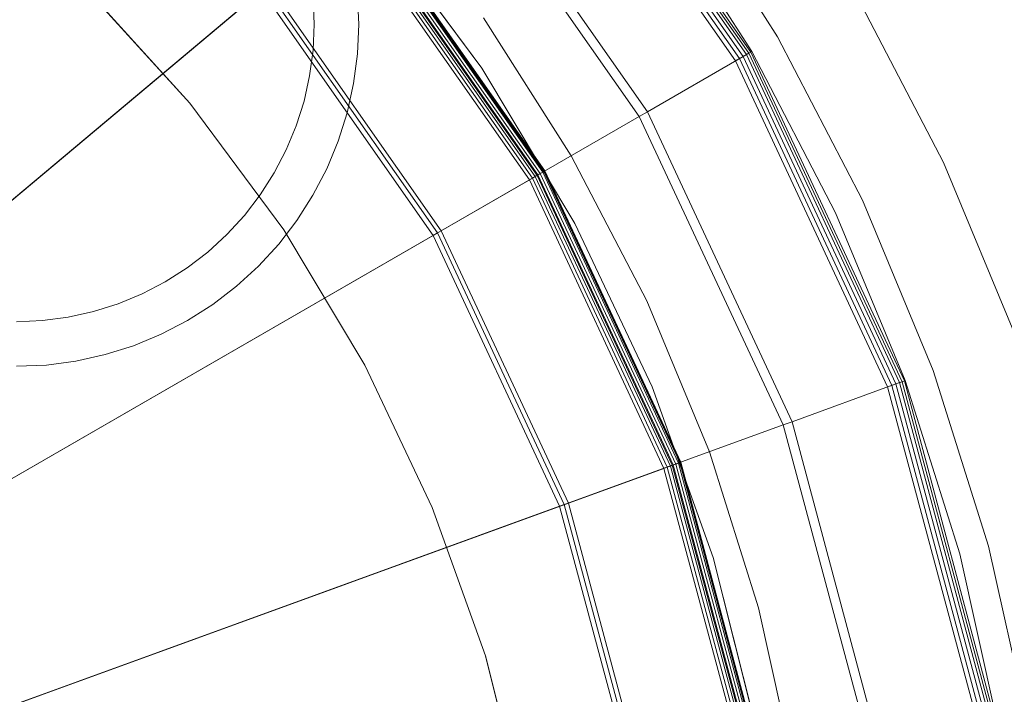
# Model space of a CAD drawing. Header units: inches. Extents: x -412 to -304, y -62 to 18.
# Tile 124 of 256: x -357.364 to -356.712, y -46.795 to -46.348. Entities that reach past the tile are written whole.
import ezdxf

# ---------------------------------------------------------------- set-up
doc = ezdxf.new("R2010")
doc.units = ezdxf.units.IN
doc.header["$LTSCALE"] = 32
doc.header["$MEASUREMENT"] = 0
for name, color, linetype, lineweight in [('Black', 7, 'Continuous', 18), ('DashLine', 7, 'Continuous', 13), ('Drawing', 7, 'Continuous', 18), ('Metal_HtAdjMech', 7, 'Continuous', 18), ('Metal_MP', 7, 'Continuous', 5), ('None', 7, 'Continuous', 18), ('SolidLine', 7, 'Continuous', 15), ('TIMotion-Frame', 7, 'Continuous', 18), ('Wood_1-H', 7, 'Continuous', 13)]:
    doc.layers.add(name, color=color, linetype=linetype, lineweight=lineweight)

# ---------------------------------------------------------------- blocks, each defined once
blk = doc.blocks.new('Group-20')
at = {"layer": 'Black'}
for points in [[(-34.54794, 16.53613, 28.9791), (34.54794, 16.53613, 28.9791), (34.54794, -16.53613, 28.9791), (-34.54794, -16.53613, 28.9791)], [(-34.54794, 16.53613, 27.70079), (34.54794, 16.53613, 27.70079), (34.54794, -16.53613, 27.70079), (-34.54794, -16.53613, 27.70079)]]:
    blk.add_3dface(points, dxfattribs=at)
at = {"layer": 'Wood_1-H'}
for points in [[(-35.96494, 17.95313, 28.99879), (35.96494, 17.95313, 28.99879), (35.96494, -17.95313, 28.99879), (-35.96494, -17.95313, 28.99879)], [(-35.96494, 17.95313, 28.9791), (35.96494, 17.95313, 28.9791), (35.96494, -17.95313, 28.9791), (-35.96494, -17.95313, 28.9791)]]:
    blk.add_3dface(points, dxfattribs=at)
blk = doc.blocks.new('MPHtAdjColumn (3D)')
at = {"layer": 'Metal_HtAdjMech'}
for points, invisible_edges in [([(0.23928, 1.35702, 2.90305), (0.55631, 0.83364, 2.90305), (-0.52213, 0.77443, 2.90305), (-0.5287, 0.7903, 2.90305)], 11), ([(0.21535, 1.22132, 23.65108), (0.32098, 1.1979, 23.65108), (0.35664, 1.331, 23.65108), (0.23928, 1.35702, 23.65108)], 10), ([(0.23928, 1.35702, 2.90305), (0.5942, 0.86836, 2.90305), (0.58057, 0.8579, 2.90305)], 9), ([(0.58057, 0.8579, 2.90305), (0.56791, 0.8463, 2.90305), (0.23928, 1.35702, 2.90305)], 10), ([(0.56791, 0.8463, 2.90305), (0.55631, 0.83364, 2.90305), (0.23928, 1.35702, 2.90305)], 10), ([(0.60868, 0.87758, 2.90305), (0.5942, 0.86836, 2.90305), (0.23928, 1.35702, 2.90305), (0.35664, 1.331, 2.90305)], 10), ([(0.23928, 1.35702, 2.90305), (0.23928, 1.35702, 23.65108), (0.35664, 1.331, 23.65108), (0.35664, 1.331, 2.90305)], 5), ([(0.47129, 1.29485, 23.65108), (0.35664, 1.331, 23.65108), (0.32098, 1.1979, 23.65108), (0.42416, 1.16537, 23.65108)], 10), ([(0.35664, 1.331, 2.90305), (0.47129, 1.29485, 2.90305), (0.62391, 0.88551, 2.90305), (0.60868, 0.87758, 2.90305)], 10), ([(0.35664, 1.331, 2.90305), (0.35664, 1.331, 23.65108), (0.47129, 1.29485, 23.65108), (0.47129, 1.29485, 2.90305)], 5), ([(0.58235, 1.24885, 23.65108), (0.47129, 1.29485, 23.65108), (0.42416, 1.16537, 23.65108), (0.52411, 1.12396, 23.65108)], 10), ([(0.47129, 1.29485, 2.90305), (0.58235, 1.24885, 2.90305), (0.65616, 0.89725, 2.90305), (0.63978, 0.89209, 2.90305)], 10), ([(0.63978, 0.89209, 2.90305), (0.62391, 0.88551, 2.90305), (0.47129, 1.29485, 2.90305)], 10), ([(0.47129, 1.29485, 2.90305), (0.47129, 1.29485, 23.65108), (0.58235, 1.24885, 23.65108), (0.58235, 1.24885, 2.90305)], 5), ([(0.52411, 1.12396, 23.65108), (0.62008, 1.07401, 23.65108), (0.68898, 1.19334, 23.65108), (0.58235, 1.24885, 23.65108)], 10), ([(0.68995, 0.90321, 2.90305), (0.67292, 0.90097, 2.90305), (0.58235, 1.24885, 2.90305), (0.68898, 1.19334, 2.90305)], 10), ([(0.67292, 0.90097, 2.90305), (0.65616, 0.89725, 2.90305), (0.58235, 1.24885, 2.90305)], 10), ([(0.58235, 1.24885, 2.90305), (0.58235, 1.24885, 23.65108), (0.68898, 1.19334, 23.65108), (0.68898, 1.19334, 2.90305)], 5), ([(0.5287, 0.7903, 3.18202), (0.53663, 0.80553, 3.18202), (0.21535, 1.22132, 3.18202), (-0.53663, 0.80553, 3.18202)], 14), ([(0.21535, 1.22132, 3.18202), (0.55631, 0.83364, 3.18202), (0.56791, 0.8463, 3.18202)], 9), ([(0.21535, 1.22132, 3.18202), (0.54586, 0.82002, 3.18202), (0.55631, 0.83364, 3.18202)], 9), ([(0.53663, 0.80553, 3.18202), (0.54586, 0.82002, 3.18202), (0.21535, 1.22132, 3.18202)], 10), ([(0.56791, 0.8463, 3.18202), (0.58057, 0.8579, 3.18202), (0.32098, 1.1979, 3.18202), (0.21535, 1.22132, 3.18202)], 10), ([(0.32098, 1.1979, 3.18202), (0.32098, 1.1979, 23.65108), (0.21535, 1.22132, 23.65108), (0.21535, 1.22132, 3.18202)], 5), ([(0.42416, 1.16537, 3.18202), (0.32098, 1.1979, 3.18202), (0.5942, 0.86836, 3.18202), (0.60868, 0.87758, 3.18202)], 10), ([(0.32098, 1.1979, 3.18202), (0.58057, 0.8579, 3.18202), (0.5942, 0.86836, 3.18202)], 9), ([(0.42416, 1.16537, 3.18202), (0.42416, 1.16537, 23.65108), (0.32098, 1.1979, 23.65108), (0.32098, 1.1979, 3.18202)], 5), ([(0.79036, 1.12875, 23.65108), (0.68898, 1.19334, 23.65108), (0.62008, 1.07401, 23.65108), (0.71133, 1.01588, 23.65108)], 10), ([(0.68898, 1.19334, 2.90305), (0.70711, 0.90396, 2.90305), (0.68995, 0.90321, 2.90305)], 9), ([(0.72426, 0.90321, 2.90305), (0.70711, 0.90396, 2.90305), (0.68898, 1.19334, 2.90305), (0.79036, 1.12875, 2.90305)], 10), ([(0.68898, 1.19334, 2.90305), (0.68898, 1.19334, 23.65108), (0.79036, 1.12875, 23.65108), (0.79036, 1.12875, 2.90305)], 5), ([(0.60868, 0.87758, 3.18202), (0.62391, 0.88551, 3.18202), (0.52411, 1.12396, 3.18202), (0.42416, 1.16537, 3.18202)], 10), ([(0.52411, 1.12396, 3.18202), (0.52411, 1.12396, 23.65108), (0.42416, 1.16537, 23.65108), (0.42416, 1.16537, 3.18202)], 5), ([(0.62008, 1.07401, 3.18202), (0.52411, 1.12396, 3.18202), (0.63978, 0.89209, 3.18202), (0.65616, 0.89725, 3.18202)], 10), ([(0.52411, 1.12396, 3.18202), (0.62391, 0.88551, 3.18202), (0.63978, 0.89209, 3.18202)], 9), ([(0.62008, 1.07401, 3.18202), (0.62008, 1.07401, 23.65108), (0.52411, 1.12396, 23.65108), (0.52411, 1.12396, 3.18202)], 5), ([(0.71133, 1.01588, 3.18202), (0.62008, 1.07401, 3.18202), (0.67292, 0.90097, 3.18202), (0.68995, 0.90321, 3.18202)], 10), ([(0.65616, 0.89725, 3.18202), (0.67292, 0.90097, 3.18202), (0.62008, 1.07401, 3.18202)], 10), ([(0.71133, 1.01588, 3.18202), (0.71133, 1.01588, 23.65108), (0.62008, 1.07401, 23.65108), (0.62008, 1.07401, 3.18202)], 5), ([(0.68995, 0.90321, 3.18202), (0.70711, 0.90396, 3.18202), (0.71133, 1.01588, 3.18202)], 10), ([(0.71133, 1.01588, 3.18202), (0.70711, 0.90396, 3.18202), (0.72426, 0.90321, 3.18202)], 9), ([(0.67292, 0.90097, 2.90305), (0.67292, 0.90097, 3.18202), (0.65616, 0.89725, 3.18202), (0.65616, 0.89725, 2.90305)], 5), ([(0.68995, 0.90321, 2.90305), (0.68995, 0.90321, 3.18202), (0.67292, 0.90097, 3.18202), (0.67292, 0.90097, 2.90305)], 5), ([(0.70711, 0.90396, 2.90305), (0.70711, 0.90396, 3.18202), (0.68995, 0.90321, 3.18202), (0.68995, 0.90321, 2.90305)], 5), ([(0.72426, 0.90321, 2.90305), (0.72426, 0.90321, 3.18202), (0.70711, 0.90396, 3.18202), (0.70711, 0.90396, 2.90305)], 5), ([(0.65616, 0.89725, 2.90305), (0.65616, 0.89725, 3.18202), (0.63978, 0.89209, 3.18202), (0.63978, 0.89209, 2.90305)], 5), ([(0.63978, 0.89209, 2.90305), (0.63978, 0.89209, 3.18202), (0.62391, 0.88551, 3.18202), (0.62391, 0.88551, 2.90305)], 5), ([(0.62391, 0.88551, 2.90305), (0.62391, 0.88551, 3.18202), (0.60868, 0.87758, 3.18202), (0.60868, 0.87758, 2.90305)], 5), ([(0.60868, 0.87758, 2.90305), (0.60868, 0.87758, 3.18202), (0.5942, 0.86836, 3.18202), (0.5942, 0.86836, 2.90305)], 5), ([(0.5942, 0.86836, 2.90305), (0.5942, 0.86836, 3.18202), (0.58057, 0.8579, 3.18202), (0.58057, 0.8579, 2.90305)], 5), ([(0.58057, 0.8579, 2.90305), (0.58057, 0.8579, 3.18202), (0.56791, 0.8463, 3.18202), (0.56791, 0.8463, 2.90305)], 5), ([(0.56791, 0.8463, 2.90305), (0.56791, 0.8463, 3.18202), (0.55631, 0.83364, 3.18202), (0.55631, 0.83364, 2.90305)], 5), ([(-0.51696, 0.75806, 2.90305), (-0.52213, 0.77443, 2.90305), (0.55631, 0.83364, 2.90305)], 10), ([(-0.51325, 0.74129, 2.90305), (-0.51696, 0.75806, 2.90305), (0.55631, 0.83364, 2.90305)], 10), ([(0.55631, 0.83364, 2.90305), (0.54586, 0.82002, 2.90305), (-0.51101, 0.72426, 2.90305), (-0.51325, 0.74129, 2.90305)], 10), ([(0.55631, 0.83364, 2.90305), (0.55631, 0.83364, 3.18202), (0.54586, 0.82002, 3.18202), (0.54586, 0.82002, 2.90305)], 5), ([(-0.51101, 0.72426, 2.90305), (0.54586, 0.82002, 2.90305), (0.53663, 0.80553, 2.90305)], 9), ([(0.54586, 0.82002, 2.90305), (0.54586, 0.82002, 3.18202), (0.53663, 0.80553, 3.18202), (0.53663, 0.80553, 2.90305)], 5), ([(-0.53663, 0.80553, 3.18202), (0.52213, 0.77443, 3.18202), (0.5287, 0.7903, 3.18202)], 9), ([(-0.53663, 0.80553, 3.18202), (0.51325, 0.74129, 3.18202), (0.51696, 0.75806, 3.18202)], 9), ([(0.51696, 0.75806, 3.18202), (0.52213, 0.77443, 3.18202), (-0.53663, 0.80553, 3.18202)], 10), ([(0.51325, 0.74129, 3.18202), (-0.53663, 0.80553, 3.18202), (-0.5287, 0.7903, 3.18202)], 9), ([(-0.51101, 0.72426, 2.90305), (0.53663, 0.80553, 2.90305), (0.5287, 0.7903, 2.90305)], 9), ([(0.53663, 0.80553, 2.90305), (0.53663, 0.80553, 3.18202), (0.5287, 0.7903, 3.18202), (0.5287, 0.7903, 2.90305)], 5), ([(-0.5287, 0.7903, 3.18202), (-0.52213, 0.77443, 3.18202), (0.51325, 0.74129, 3.18202)], 10), ([(0.5287, 0.7903, 2.90305), (0.52213, 0.77443, 2.90305), (-0.51101, 0.72426, 2.90305)], 10), ([(0.5287, 0.7903, 2.90305), (0.5287, 0.7903, 3.18202), (0.52213, 0.77443, 3.18202), (0.52213, 0.77443, 2.90305)], 5), ([(-0.52213, 0.77443, 3.18202), (-0.51696, 0.75806, 3.18202), (0.51325, 0.74129, 3.18202)], 10), ([(-0.51101, 0.72426, 2.90305), (0.52213, 0.77443, 2.90305), (0.51696, 0.75806, 2.90305)], 9), ([(0.52213, 0.77443, 2.90305), (0.52213, 0.77443, 3.18202), (0.51696, 0.75806, 3.18202), (0.51696, 0.75806, 2.90305)], 5), ([(0.51325, 0.74129, 3.18202), (-0.51696, 0.75806, 3.18202), (-0.51325, 0.74129, 3.18202)], 9), ([(-0.51101, 0.72426, 2.90305), (0.51696, 0.75806, 2.90305), (0.51325, 0.74129, 2.90305)], 9), ([(0.51696, 0.75806, 2.90305), (0.51696, 0.75806, 3.18202), (0.51325, 0.74129, 3.18202), (0.51325, 0.74129, 2.90305)], 5), ([(-0.51325, 0.74129, 3.18202), (-0.51101, 0.72426, 3.18202), (0.51325, 0.74129, 3.18202)], 10), ([(0.51325, 0.74129, 2.90305), (0.51101, 0.72426, 2.90305), (-0.51101, 0.72426, 2.90305)], 10), ([(0.51101, 0.72426, 3.18202), (0.51325, 0.74129, 3.18202), (-0.51101, 0.72426, 3.18202)], 10), ([(0.51325, 0.74129, 2.90305), (0.51325, 0.74129, 3.18202), (0.51101, 0.72426, 3.18202), (0.51101, 0.72426, 2.90305)], 5), ([(0.51101, 0.72426, 2.90305), (0.51026, 0.70711, 2.90305), (-0.51026, 0.70711, 2.90305), (-0.51101, 0.72426, 2.90305)], 10), ([(0.51026, 0.70711, 3.18202), (0.51101, 0.72426, 3.18202), (-0.51101, 0.72426, 3.18202), (-0.51026, 0.70711, 3.18202)], 10), ([(0.51101, 0.72426, 2.90305), (0.51101, 0.72426, 3.18202), (0.51026, 0.70711, 3.18202), (0.51026, 0.70711, 2.90305)], 5)]:
    blk.add_3dface(points, dxfattribs=dict(at, invisible_edges=invisible_edges))
for points in [[(0.23815, 1.35063, 23.70567), (0.46907, 1.28876, 23.70567), (0.47055, 1.29282, 23.70135), (0.2389, 1.35489, 23.70135)], [(0.2389, 1.35489, 23.65699), (0.47055, 1.29282, 23.65699), (0.46991, 1.29105, 23.65454), (0.23858, 1.35304, 23.65454)], [(0.23918, 1.35644, 23.66289), (0.47109, 1.2943, 23.66289), (0.47055, 1.29282, 23.65699), (0.2389, 1.35489, 23.65699)], [(0.2389, 1.35489, 23.70135), (0.47055, 1.29282, 23.70135), (0.47109, 1.2943, 23.69544), (0.23918, 1.35644, 23.69544)], [(0.23918, 1.35644, 23.69544), (0.47109, 1.2943, 23.69544), (0.47109, 1.2943, 23.66289), (0.23918, 1.35644, 23.66289)], [(0.22545, 1.27859, 23.74793), (0.44405, 1.22002, 23.74793), (0.46907, 1.28876, 23.70567), (0.23815, 1.35063, 23.70567)], [(0.23815, 1.35063, 23.65267), (0.46907, 1.28876, 23.65267), (0.4681, 1.28608, 23.65149), (0.23766, 1.34783, 23.65149)], [(0.23858, 1.35304, 23.65454), (0.46991, 1.29105, 23.65454), (0.46907, 1.28876, 23.65267), (0.23815, 1.35063, 23.65267)], [(0.23766, 1.34783, 23.65149), (0.4681, 1.28608, 23.65149), (0.46705, 1.28321, 23.65108), (0.23713, 1.34482, 23.65108)], [(0.46907, 1.28876, 23.70567), (0.68573, 1.18773, 23.70567), (0.68789, 1.19147, 23.70135), (0.47055, 1.29282, 23.70135)], [(0.46991, 1.29105, 23.65454), (0.68696, 1.18984, 23.65454), (0.68573, 1.18773, 23.65267), (0.46907, 1.28876, 23.65267)], [(0.47055, 1.29282, 23.65699), (0.68789, 1.19147, 23.65699), (0.68696, 1.18984, 23.65454), (0.46991, 1.29105, 23.65454)], [(0.47109, 1.2943, 23.66289), (0.68868, 1.19284, 23.66289), (0.68789, 1.19147, 23.65699), (0.47055, 1.29282, 23.65699)], [(0.47055, 1.29282, 23.70135), (0.68789, 1.19147, 23.70135), (0.68868, 1.19284, 23.69544), (0.47109, 1.2943, 23.69544)], [(0.47109, 1.2943, 23.69544), (0.68868, 1.19284, 23.69544), (0.68868, 1.19284, 23.66289), (0.47109, 1.2943, 23.66289)], [(0.44405, 1.22002, 23.74793), (0.64916, 1.12437, 23.74793), (0.68573, 1.18773, 23.70567), (0.46907, 1.28876, 23.70567)], [(0.4681, 1.28608, 23.65149), (0.68431, 1.18526, 23.65149), (0.68278, 1.18261, 23.65108), (0.46705, 1.28321, 23.65108)], [(0.46907, 1.28876, 23.65267), (0.68573, 1.18773, 23.65267), (0.68431, 1.18526, 23.65149), (0.4681, 1.28608, 23.65149)], [(0.22437, 1.27248, 23.74951), (0.44193, 1.21418, 23.74951), (0.44405, 1.22002, 23.74793), (0.22545, 1.27859, 23.74793)], [(0, 0, 23.74951), (0.44193, 1.21418, 23.74951), (0.22437, 1.27248, 23.74951)], [(0.44193, 1.21418, 23.74951), (0.64605, 1.119, 23.74951), (0.64916, 1.12437, 23.74793), (0.44405, 1.22002, 23.74793)], [(0, 0, 23.74951), (0.64605, 1.119, 23.74951), (0.44193, 1.21418, 23.74951)], [(0.68868, 1.19284, 23.66289), (0.88536, 1.05513, 23.66289), (0.88434, 1.05391, 23.65699), (0.68789, 1.19147, 23.65699)], [(0.68789, 1.19147, 23.70135), (0.88434, 1.05391, 23.70135), (0.88536, 1.05513, 23.69544), (0.68868, 1.19284, 23.69544)], [(0.68868, 1.19284, 23.69544), (0.88536, 1.05513, 23.69544), (0.88536, 1.05513, 23.66289), (0.68868, 1.19284, 23.66289)], [(0.64916, 1.12437, 23.74793), (0.83454, 0.99457, 23.74793), (0.88156, 1.0506, 23.70567), (0.68573, 1.18773, 23.70567)], [(0.68431, 1.18526, 23.65149), (0.87973, 1.04842, 23.65149), (0.87777, 1.04608, 23.65108), (0.68278, 1.18261, 23.65108)], [(0.68573, 1.18773, 23.65267), (0.88156, 1.0506, 23.65267), (0.87973, 1.04842, 23.65149), (0.68431, 1.18526, 23.65149)], [(0.68573, 1.18773, 23.70567), (0.88156, 1.0506, 23.70567), (0.88434, 1.05391, 23.70135), (0.68789, 1.19147, 23.70135)], [(0.68696, 1.18984, 23.65454), (0.88313, 1.05248, 23.65454), (0.88156, 1.0506, 23.65267), (0.68573, 1.18773, 23.65267)], [(0.68789, 1.19147, 23.65699), (0.88434, 1.05391, 23.65699), (0.88313, 1.05248, 23.65454), (0.68696, 1.18984, 23.65454)], [(0.64605, 1.119, 23.74951), (0.83055, 0.98981, 23.74951), (0.83454, 0.99457, 23.74793), (0.64916, 1.12437, 23.74793)], [(0, 0, 23.74951), (0.83055, 0.98981, 23.74951), (0.64605, 1.119, 23.74951)], [(0, 0, 23.74951), (0.98981, 0.83055, 23.74951), (0.83055, 0.98981, 23.74951)], [(0, 0, 23.74951), (1.119, 0.64605, 23.74951), (0.98981, 0.83055, 23.74951)]]:
    blk.add_3dface(points, dxfattribs=at)
at = {"layer": 'Metal_MP'}
for points, invisible_edges in [([(0.57726, 0.89254, 2.76919), (0.56159, 0.88052, 2.76919), (-0.14249, 1.62872, 2.76919), (-0.00003, 1.63494, 2.76919)], 10), ([(-0.00003, 1.63494, 2.76919), (0.13576, 1.62929, 2.76919), (0.59392, 0.90316, 2.76919), (0.57726, 0.89254, 2.76919)], 10), ([(0.51106, 0.8203, 2.76919), (0.50194, 0.80278, 2.76919), (-0.59392, 0.90316, 2.76919), (-0.14249, 1.62872, 2.76919)], 14), ([(-0.51106, 0.8203, 2.90305), (-0.50194, 0.80278, 2.90305), (0.59392, 0.90316, 2.90305), (0.13576, 1.62929, 2.90305)], 14), ([(-0.14249, 1.62872, 2.76919), (0.52167, 0.83695, 2.76919), (0.51106, 0.8203, 2.76919)], 9), ([(-0.14249, 1.62872, 2.76919), (0.53369, 0.85262, 2.76919), (0.52167, 0.83695, 2.76919)], 9), ([(-0.14249, 1.62872, 2.76919), (0.54703, 0.86718, 2.76919), (0.53369, 0.85262, 2.76919)], 9), ([(0.56159, 0.88052, 2.76919), (0.54703, 0.86718, 2.76919), (-0.14249, 1.62872, 2.76919)], 10), ([(0.27062, 1.61237, 2.90305), (0.13576, 1.62929, 2.90305), (0.59392, 0.90316, 2.90305), (0.61144, 0.91227, 2.90305)], 10), ([(0.61144, 0.91227, 2.76919), (0.59392, 0.90316, 2.76919), (0.13576, 1.62929, 2.76919), (0.27062, 1.61237, 2.76919)], 10), ([(0.61144, 0.91227, 2.90305), (0.62968, 0.91983, 2.90305), (0.40361, 1.58432, 2.90305), (0.27062, 1.61237, 2.90305)], 10), ([(0.27062, 1.61237, 2.76919), (0.40361, 1.58432, 2.76919), (0.62968, 0.91983, 2.76919), (0.61144, 0.91227, 2.76919)], 10), ([(0.5338, 1.54532, 2.90305), (0.40361, 1.58432, 2.90305), (0.62968, 0.91983, 2.90305), (0.64852, 0.92577, 2.90305)], 10), ([(0.64852, 0.92577, 2.76919), (0.62968, 0.91983, 2.76919), (0.40361, 1.58432, 2.76919), (0.5338, 1.54532, 2.76919)], 10), ([(0.64852, 0.92577, 2.90305), (0.6678, 0.93005, 2.90305), (0.5338, 1.54532, 2.90305)], 10), ([(0.6678, 0.93005, 2.90305), (0.68738, 0.93262, 2.90305), (0.66031, 1.49564, 2.90305), (0.5338, 1.54532, 2.90305)], 10), ([(0.5338, 1.54532, 2.76919), (0.6678, 0.93005, 2.76919), (0.64852, 0.92577, 2.76919)], 9), ([(0.5338, 1.54532, 2.76919), (0.66031, 1.49564, 2.76919), (0.68738, 0.93262, 2.76919), (0.6678, 0.93005, 2.76919)], 10), ([(0.66031, 1.49564, 2.90305), (0.68738, 0.93262, 2.90305), (0.70711, 0.93348, 2.90305)], 9), ([(0.70711, 0.93348, 2.90305), (0.72684, 0.93262, 2.90305), (0.78225, 1.43562, 2.90305), (0.66031, 1.49564, 2.90305)], 10), ([(0.66031, 1.49564, 2.76919), (0.78225, 1.43562, 2.76919), (0.72684, 0.93262, 2.76919), (0.70711, 0.93348, 2.76919)], 10), ([(0.70711, 0.93348, 2.76919), (0.68738, 0.93262, 2.76919), (0.66031, 1.49564, 2.76919)], 10), ([(0.68738, 0.93262, 2.76919), (0.68738, 0.93262, 2.90305), (0.6678, 0.93005, 2.90305), (0.6678, 0.93005, 2.76919)], 5), ([(0.70711, 0.93348, 2.76919), (0.70711, 0.93348, 2.90305), (0.68738, 0.93262, 2.90305), (0.68738, 0.93262, 2.76919)], 5), ([(0.72684, 0.93262, 2.76919), (0.72684, 0.93262, 2.90305), (0.70711, 0.93348, 2.90305), (0.70711, 0.93348, 2.76919)], 5), ([(0.64852, 0.92577, 2.76919), (0.64852, 0.92577, 2.90305), (0.62968, 0.91983, 2.90305), (0.62968, 0.91983, 2.76919)], 5), ([(0.6678, 0.93005, 2.76919), (0.6678, 0.93005, 2.90305), (0.64852, 0.92577, 2.90305), (0.64852, 0.92577, 2.76919)], 5), ([(0.62968, 0.91983, 2.76919), (0.62968, 0.91983, 2.90305), (0.61144, 0.91227, 2.90305), (0.61144, 0.91227, 2.76919)], 5), ([(0.61144, 0.91227, 2.76919), (0.61144, 0.91227, 2.90305), (0.59392, 0.90316, 2.90305), (0.59392, 0.90316, 2.76919)], 5), ([(-0.57726, 0.89254, 2.76919), (-0.59392, 0.90316, 2.76919), (0.50194, 0.80278, 2.76919)], 10), ([(0.57726, 0.89254, 2.90305), (0.59392, 0.90316, 2.90305), (-0.50194, 0.80278, 2.90305)], 10), ([(0.59392, 0.90316, 2.76919), (0.59392, 0.90316, 2.90305), (0.57726, 0.89254, 2.90305), (0.57726, 0.89254, 2.76919)], 5), ([(0.50194, 0.80278, 2.76919), (-0.56159, 0.88052, 2.76919), (-0.57726, 0.89254, 2.76919)], 9), ([(-0.50194, 0.80278, 2.90305), (0.56159, 0.88052, 2.90305), (0.57726, 0.89254, 2.90305)], 9), ([(0.57726, 0.89254, 2.76919), (0.57726, 0.89254, 2.90305), (0.56159, 0.88052, 2.90305), (0.56159, 0.88052, 2.76919)], 5), ([(0.50194, 0.80278, 2.76919), (-0.54703, 0.86718, 2.76919), (-0.56159, 0.88052, 2.76919)], 9), ([(-0.50194, 0.80278, 2.90305), (0.54703, 0.86718, 2.90305), (0.56159, 0.88052, 2.90305)], 9), ([(0.56159, 0.88052, 2.76919), (0.56159, 0.88052, 2.90305), (0.54703, 0.86718, 2.90305), (0.54703, 0.86718, 2.76919)], 5), ([(-0.53369, 0.85262, 2.76919), (-0.54703, 0.86718, 2.76919), (0.50194, 0.80278, 2.76919)], 10), ([(0.53369, 0.85262, 2.90305), (0.54703, 0.86718, 2.90305), (-0.50194, 0.80278, 2.90305)], 10), ([(0.54703, 0.86718, 2.76919), (0.54703, 0.86718, 2.90305), (0.53369, 0.85262, 2.90305), (0.53369, 0.85262, 2.76919)], 5), ([(-0.52167, 0.83695, 2.76919), (-0.53369, 0.85262, 2.76919), (0.50194, 0.80278, 2.76919)], 10), ([(0.52167, 0.83695, 2.90305), (0.53369, 0.85262, 2.90305), (-0.50194, 0.80278, 2.90305)], 10), ([(0.53369, 0.85262, 2.76919), (0.53369, 0.85262, 2.90305), (0.52167, 0.83695, 2.90305), (0.52167, 0.83695, 2.76919)], 5), ([(-0.51106, 0.8203, 2.76919), (-0.52167, 0.83695, 2.76919), (0.50194, 0.80278, 2.76919)], 10), ([(0.51106, 0.8203, 2.90305), (0.52167, 0.83695, 2.90305), (-0.50194, 0.80278, 2.90305)], 10), ([(0.52167, 0.83695, 2.76919), (0.52167, 0.83695, 2.90305), (0.51106, 0.8203, 2.90305), (0.51106, 0.8203, 2.76919)], 5), ([(0.50194, 0.80278, 2.76919), (-0.50194, 0.80278, 2.76919), (-0.51106, 0.8203, 2.76919)], 9), ([(-0.50194, 0.80278, 2.90305), (0.50194, 0.80278, 2.90305), (0.51106, 0.8203, 2.90305)], 9), ([(0.51106, 0.8203, 2.76919), (0.51106, 0.8203, 2.90305), (0.50194, 0.80278, 2.90305), (0.50194, 0.80278, 2.76919)], 5), ([(0.50194, 0.80278, 2.90305), (-0.50194, 0.80278, 2.90305), (-0.49438, 0.78453, 2.90305)], 9), ([(-0.50194, 0.80278, 2.76919), (0.49438, 0.78453, 2.76919), (0.48844, 0.7657, 2.76919)], 9), ([(-0.50194, 0.80278, 2.76919), (0.50194, 0.80278, 2.76919), (0.49438, 0.78453, 2.76919)], 9), ([(0.48844, 0.7657, 2.76919), (0.48417, 0.74642, 2.76919), (-0.50194, 0.80278, 2.76919)], 10), ([(-0.49438, 0.78453, 2.76919), (-0.50194, 0.80278, 2.76919), (0.48417, 0.74642, 2.76919)], 10), ([(0.50194, 0.80278, 2.90305), (-0.49438, 0.78453, 2.90305), (-0.48844, 0.7657, 2.90305)], 9), ([(-0.48844, 0.7657, 2.90305), (-0.48417, 0.74642, 2.90305), (0.50194, 0.80278, 2.90305)], 10), ([(0.49438, 0.78453, 2.90305), (0.50194, 0.80278, 2.90305), (-0.48417, 0.74642, 2.90305)], 10), ([(0.50194, 0.80278, 2.76919), (0.50194, 0.80278, 2.90305), (0.49438, 0.78453, 2.90305), (0.49438, 0.78453, 2.76919)], 5), ([(-0.48844, 0.7657, 2.76919), (-0.49438, 0.78453, 2.76919), (0.48417, 0.74642, 2.76919)], 10), ([(0.48844, 0.7657, 2.90305), (0.49438, 0.78453, 2.90305), (-0.48417, 0.74642, 2.90305)], 10), ([(0.49438, 0.78453, 2.76919), (0.49438, 0.78453, 2.90305), (0.48844, 0.7657, 2.90305), (0.48844, 0.7657, 2.76919)], 5), ([(0.48417, 0.74642, 2.76919), (-0.48417, 0.74642, 2.76919), (-0.48844, 0.7657, 2.76919)], 9), ([(-0.48417, 0.74642, 2.90305), (0.48417, 0.74642, 2.90305), (0.48844, 0.7657, 2.90305)], 9), ([(0.48844, 0.7657, 2.76919), (0.48844, 0.7657, 2.90305), (0.48417, 0.74642, 2.90305), (0.48417, 0.74642, 2.76919)], 5), ([(0.48159, 0.72684, 2.90305), (-0.48417, 0.74642, 2.90305), (-0.48159, 0.72684, 2.90305)], 9), ([(0.48159, 0.72684, 2.90305), (0.48417, 0.74642, 2.90305), (-0.48417, 0.74642, 2.90305)], 10), ([(-0.48417, 0.74642, 2.76919), (0.48417, 0.74642, 2.76919), (0.48159, 0.72684, 2.76919)], 9), ([(-0.48159, 0.72684, 2.76919), (-0.48417, 0.74642, 2.76919), (0.48159, 0.72684, 2.76919)], 10), ([(0.48417, 0.74642, 2.76919), (0.48417, 0.74642, 2.90305), (0.48159, 0.72684, 2.90305), (0.48159, 0.72684, 2.76919)], 5), ([(-0.48159, 0.72684, 2.90305), (-0.48073, 0.70711, 2.90305), (0.48073, 0.70711, 2.90305), (0.48159, 0.72684, 2.90305)], 10), ([(0.48159, 0.72684, 2.76919), (0.48073, 0.70711, 2.76919), (-0.48073, 0.70711, 2.76919), (-0.48159, 0.72684, 2.76919)], 10), ([(0.48159, 0.72684, 2.76919), (0.48159, 0.72684, 2.90305), (0.48073, 0.70711, 2.90305), (0.48073, 0.70711, 2.76919)], 5)]:
    blk.add_3dface(points, dxfattribs=dict(at, invisible_edges=invisible_edges))
blk = doc.blocks.new('MPHtAdjLeg-16 (3D)')
at = {"layer": 'DashLine', "color": 7}
blk.add_blockref('MPHtAdjColumn (3D)', (0, 0), dxfattribs=at)
blk = doc.blocks.new('MpHtAdjBase-3 (3D)')
at = {"layer": 'Black', "color": 7, "xscale": -1}
blk.add_blockref('MPHtAdjLeg-16 (3D)', (21.55512, 0), dxfattribs=at)
blk = doc.blocks.new('Group-21')
at = {"layer": 'Metal_HtAdjMech'}
for points in [[(-0.41725, 1.14638, 23.9188), (-0.21184, 1.20142, 23.9188), (-0.21177, 1.20103, 23.91574), (-0.41711, 1.14601, 23.91574)], [(-0.41725, 1.14638, 23.95135), (-0.21184, 1.20142, 23.95135), (-0.21184, 1.20142, 23.9188), (-0.41725, 1.14638, 23.9188)], [(-0.41719, 1.14622, 23.9534), (-0.21181, 1.20125, 23.9534), (-0.21184, 1.20142, 23.95135), (-0.41725, 1.14638, 23.95135)], [(-0.41701, 1.14571, 23.95539), (-0.21172, 1.20072, 23.95539), (-0.21181, 1.20125, 23.9534), (-0.41719, 1.14622, 23.9534)], [(-0.41711, 1.14601, 23.91574), (-0.21177, 1.20103, 23.91574), (-0.21157, 1.19986, 23.91289), (-0.41671, 1.1449, 23.91289)], [(-0.41671, 1.1449, 23.95726), (-0.21157, 1.19986, 23.95726), (-0.21172, 1.20072, 23.95539), (-0.41701, 1.14571, 23.95539)], [(-0.41671, 1.1449, 23.91289), (-0.21157, 1.19986, 23.91289), (-0.21124, 1.19802, 23.91045), (-0.41607, 1.14313, 23.91045)], [(-0.41607, 1.14313, 23.9597), (-0.21124, 1.19802, 23.9597), (-0.21157, 1.19986, 23.95726), (-0.41671, 1.1449, 23.95726)], [(-0.41607, 1.14313, 23.91045), (-0.21124, 1.19802, 23.91045), (-0.21093, 1.19626, 23.90898), (-0.41546, 1.14145, 23.90898)], [(-0.41523, 1.14084, 23.96158), (-0.21082, 1.19561, 23.96158), (-0.21124, 1.19802, 23.9597), (-0.41607, 1.14313, 23.9597)], [(-0.41546, 1.14145, 23.90898), (-0.21093, 1.19626, 23.90898), (-0.21058, 1.19424, 23.90789), (-0.41476, 1.13954, 23.90789)], [(-0.39021, 1.0721, 24.00383), (-0.19812, 1.12357, 24.00383), (-0.21082, 1.19561, 23.96158), (-0.41523, 1.14084, 23.96158)], [(-0.41476, 1.13954, 23.90789), (-0.21058, 1.19424, 23.90789), (-0.21019, 1.19206, 23.90722), (-0.414, 1.13745, 23.90722)], [(-0.414, 1.13745, 23.90722), (-0.21019, 1.19206, 23.90722), (-0.20979, 1.1898, 23.90699), (-0.41321, 1.13529, 23.90699)], [(-0.2381, 1.19702, 2.98179), (-0.2381, 1.19702, 23.90699), (-0.35428, 1.16792, 23.90699), (-0.35428, 1.16792, 2.98179)], [(-0.41321, 1.13529, 23.90699), (-0.20979, 1.1898, 23.90699), (0, 0, 23.90699)], [(-0.35428, 1.16792, 2.98179), (-0.35428, 1.16792, 23.90699), (-0.46705, 1.12757, 23.90699), (-0.46705, 1.12757, 2.98179)], [(-0.60998, 1.05651, 23.9188), (-0.41725, 1.14638, 23.9188), (-0.41711, 1.14601, 23.91574), (-0.60978, 1.05616, 23.91574)], [(-0.60998, 1.05651, 23.95135), (-0.41725, 1.14638, 23.95135), (-0.41725, 1.14638, 23.9188), (-0.60998, 1.05651, 23.9188)], [(-0.60989, 1.05636, 23.9534), (-0.41719, 1.14622, 23.9534), (-0.41725, 1.14638, 23.95135), (-0.60998, 1.05651, 23.95135)], [(-0.60962, 1.0559, 23.95539), (-0.41701, 1.14571, 23.95539), (-0.41719, 1.14622, 23.9534), (-0.60989, 1.05636, 23.9534)], [(-0.60978, 1.05616, 23.91574), (-0.41711, 1.14601, 23.91574), (-0.41671, 1.1449, 23.91289), (-0.60919, 1.05514, 23.91289)], [(-0.60919, 1.05514, 23.95726), (-0.41671, 1.1449, 23.95726), (-0.41701, 1.14571, 23.95539), (-0.60962, 1.0559, 23.95539)], [(-0.60919, 1.05514, 23.91289), (-0.41671, 1.1449, 23.91289), (-0.41607, 1.14313, 23.91045), (-0.60825, 1.05352, 23.91045)], [(-0.60825, 1.05352, 23.9597), (-0.41607, 1.14313, 23.9597), (-0.41671, 1.1449, 23.95726), (-0.60919, 1.05514, 23.95726)], [(-0.60825, 1.05352, 23.91045), (-0.41607, 1.14313, 23.91045), (-0.41546, 1.14145, 23.90898), (-0.60735, 1.05197, 23.90898)], [(-0.60703, 1.0514, 23.96158), (-0.41523, 1.14084, 23.96158), (-0.41607, 1.14313, 23.9597), (-0.60825, 1.05352, 23.9597)], [(-0.60735, 1.05197, 23.90898), (-0.41546, 1.14145, 23.90898), (-0.41476, 1.13954, 23.90789), (-0.60633, 1.0502, 23.90789)], [(-0.57045, 0.98805, 24.00383), (-0.39021, 1.0721, 24.00383), (-0.41523, 1.14084, 23.96158), (-0.60703, 1.0514, 23.96158)], [(-0.60633, 1.0502, 23.90789), (-0.41476, 1.13954, 23.90789), (-0.414, 1.13745, 23.90722), (-0.60523, 1.04828, 23.90722)], [(-0.60523, 1.04828, 23.90722), (-0.414, 1.13745, 23.90722), (-0.41321, 1.13529, 23.90699), (-0.60408, 1.04629, 23.90699)], [(-0.60408, 1.04629, 23.90699), (-0.41321, 1.13529, 23.90699), (0, 0, 23.90699)], [(-0.46705, 1.12757, 2.98179), (-0.46705, 1.12757, 23.90699), (-0.57533, 1.07636, 23.90699), (-0.57533, 1.07636, 2.98179)], [(-0.38924, 1.06942, 24.00501), (-0.19762, 1.12076, 24.00501), (-0.19812, 1.12357, 24.00383), (-0.39021, 1.0721, 24.00383)], [(-0.3881, 1.0663, 24.00541), (-0.19704, 1.11749, 24.00541), (-0.19762, 1.12076, 24.00501), (-0.38924, 1.06942, 24.00501)], [(0, 0, 24.00541), (0, 0, 24.00541), (-0.19704, 1.11749, 24.00541), (-0.3881, 1.0663, 24.00541)], [(-0.57533, 1.07636, 2.98179), (-0.57533, 1.07636, 23.90699), (-0.67806, 1.01479, 23.90699), (-0.67806, 1.01479, 2.98179)], [(-0.56903, 0.98558, 24.00501), (-0.38924, 1.06942, 24.00501), (-0.39021, 1.0721, 24.00383), (-0.57045, 0.98805, 24.00383)], [(-0.56737, 0.98271, 24.00541), (-0.3881, 1.0663, 24.00541), (-0.38924, 1.06942, 24.00501), (-0.56903, 0.98558, 24.00501)], [(0, 0, 24.00541), (0, 0, 24.00541), (-0.3881, 1.0663, 24.00541), (-0.56737, 0.98271, 24.00541)], [(-0.78417, 0.93454, 23.9188), (-0.60998, 1.05651, 23.9188), (-0.60978, 1.05616, 23.91574), (-0.78391, 0.93423, 23.91574)], [(-0.78417, 0.93454, 23.95135), (-0.60998, 1.05651, 23.95135), (-0.60998, 1.05651, 23.9188), (-0.78417, 0.93454, 23.9188)], [(-0.78406, 0.9344, 23.9534), (-0.60989, 1.05636, 23.9534), (-0.60998, 1.05651, 23.95135), (-0.78417, 0.93454, 23.95135)], [(-0.78372, 0.934, 23.95539), (-0.60962, 1.0559, 23.95539), (-0.60989, 1.05636, 23.9534), (-0.78406, 0.9344, 23.9534)], [(-0.78391, 0.93423, 23.91574), (-0.60978, 1.05616, 23.91574), (-0.60919, 1.05514, 23.91289), (-0.78316, 0.93333, 23.91289)], [(-0.78316, 0.93333, 23.95726), (-0.60919, 1.05514, 23.95726), (-0.60962, 1.0559, 23.95539), (-0.78372, 0.934, 23.95539)], [(-0.78316, 0.93333, 23.91289), (-0.60919, 1.05514, 23.91289), (-0.60825, 1.05352, 23.91045), (-0.78195, 0.93189, 23.91045)], [(-0.78195, 0.93189, 23.9597), (-0.60825, 1.05352, 23.9597), (-0.60919, 1.05514, 23.95726), (-0.78316, 0.93333, 23.95726)], [(-0.78195, 0.93189, 23.91045), (-0.60825, 1.05352, 23.91045), (-0.60735, 1.05197, 23.90898), (-0.7808, 0.93052, 23.90898)], [(-0.78038, 0.93002, 23.96158), (-0.60703, 1.0514, 23.96158), (-0.60825, 1.05352, 23.9597), (-0.78195, 0.93189, 23.9597)], [(-0.7808, 0.93052, 23.90898), (-0.60735, 1.05197, 23.90898), (-0.60633, 1.0502, 23.90789), (-0.77949, 0.92896, 23.90789)], [(-0.73336, 0.87398, 24.00383), (-0.57045, 0.98805, 24.00383), (-0.60703, 1.0514, 23.96158), (-0.78038, 0.93002, 23.96158)], [(-0.77949, 0.92896, 23.90789), (-0.60633, 1.0502, 23.90789), (-0.60523, 1.04828, 23.90722), (-0.77806, 0.92726, 23.90722)], [(-0.77806, 0.92726, 23.90722), (-0.60523, 1.04828, 23.90722), (-0.60408, 1.04629, 23.90699), (-0.77658, 0.9255, 23.90699)], [(-0.77658, 0.9255, 23.90699), (-0.60408, 1.04629, 23.90699), (0, 0, 23.90699)], [(-0.67806, 1.01479, 2.98179), (-0.67806, 1.01479, 23.90699), (-0.77426, 0.94344, 23.90699), (-0.77426, 0.94344, 2.98179)], [(-0.73153, 0.8718, 24.00501), (-0.56903, 0.98558, 24.00501), (-0.57045, 0.98805, 24.00383), (-0.73336, 0.87398, 24.00383)], [(-0.72939, 0.86925, 24.00541), (-0.56737, 0.98271, 24.00541), (-0.56903, 0.98558, 24.00501), (-0.73153, 0.8718, 24.00501)], [(0, 0, 24.00541), (0, 0, 24.00541), (-0.56737, 0.98271, 24.00541), (-0.72939, 0.86925, 24.00541)], [(-0.9255, 0.77658, 23.90699), (-0.77658, 0.9255, 23.90699), (0, 0, 23.90699)], [(0, 0, 24.00541), (0, 0, 24.00541), (-0.72939, 0.86925, 24.00541), (-0.86925, 0.72939, 24.00541)], [(-1.04629, 0.60408, 23.90699), (-0.9255, 0.77658, 23.90699), (0, 0, 23.90699)], [(0, 0, 24.00541), (0, 0, 24.00541), (-0.86925, 0.72939, 24.00541), (-0.98271, 0.56737, 24.00541)]]:
    blk.add_3dface(points, dxfattribs=at)
for points, invisible_edges in [([(-1.2146, 0.11963, 23.90699), (-0.863, 0.863, 23.90699), (-0.2381, 1.19702, 23.90699), (-1.2146, 0.11963, 23.90699)], 15), ([(-1.2146, 0.11963, 23.90699), (-0.2381, 1.19702, 23.90699), (1.07636, 0.57533, 23.90699), (-1.2146, 0.11963, 23.90699)], 15), ([(-1.2146, 0.11963, 2.98179), (-0.863, 0.863, 2.98179), (-0.2381, 1.19702, 2.98179), (-1.2146, 0.11963, 2.98179)], 15), ([(-1.2146, 0.11963, 2.98179), (-0.2381, 1.19702, 2.98179), (1.07636, 0.57533, 2.98179), (-1.2146, 0.11963, 2.98179)], 15), ([(-0.863, 0.863, 23.90699), (-0.57533, 1.07636, 23.90699), (-0.2381, 1.19702, 23.90699), (-0.863, 0.863, 23.90699)], 15), ([(-0.863, 0.863, 2.98179), (-0.57533, 1.07636, 2.98179), (-0.2381, 1.19702, 2.98179), (-0.863, 0.863, 2.98179)], 15), ([(-0.57533, 1.07636, 23.90699), (-0.46705, 1.12757, 23.90699), (-0.2381, 1.19702, 23.90699), (-0.57533, 1.07636, 23.90699)], 14), ([(-0.57533, 1.07636, 2.98179), (-0.46705, 1.12757, 2.98179), (-0.2381, 1.19702, 2.98179), (-0.57533, 1.07636, 2.98179)], 14), ([(-0.46705, 1.12757, 23.90699), (-0.35428, 1.16792, 23.90699), (-0.2381, 1.19702, 23.90699), (-0.46705, 1.12757, 23.90699)], 12), ([(-0.46705, 1.12757, 2.98179), (-0.35428, 1.16792, 2.98179), (-0.2381, 1.19702, 2.98179), (-0.46705, 1.12757, 2.98179)], 12), ([(-0.863, 0.863, 23.90699), (-0.77426, 0.94344, 23.90699), (-0.57533, 1.07636, 23.90699), (-0.863, 0.863, 23.90699)], 14), ([(-0.863, 0.863, 2.98179), (-0.77426, 0.94344, 2.98179), (-0.57533, 1.07636, 2.98179), (-0.863, 0.863, 2.98179)], 14), ([(-0.77426, 0.94344, 23.90699), (-0.67806, 1.01479, 23.90699), (-0.57533, 1.07636, 23.90699), (-0.77426, 0.94344, 23.90699)], 12), ([(-0.77426, 0.94344, 2.98179), (-0.67806, 1.01479, 2.98179), (-0.57533, 1.07636, 2.98179), (-0.77426, 0.94344, 2.98179)], 12)]:
    blk.add_3dface(points, dxfattribs=dict(at, invisible_edges=invisible_edges))
blk = doc.blocks.new('Group-22')
at = {"layer": 'Black', "color": 7}
blk.add_blockref('Group-21', (0, 0), dxfattribs=at)
blk = doc.blocks.new('MpHtAdjMidLeg (3D)')
at = {"layer": 'Black', "color": 7}
blk.add_blockref('Group-22', (0, 0), dxfattribs=at)
blk = doc.blocks.new('MPHtAdjLegCoverNoPower (3D)')
at = {"layer": 'Black'}
for points, invisible_edges in [([(-0.36174, 1.35001, 23.67077), (-0.2427, 1.3764, 23.67077), (-0.29397, 1.66719, 23.67077), (-0.43816, 1.63523, 23.67077)], 10), ([(-0.43816, 1.63523, 23.67077), (-0.57901, 1.59082, 23.67077), (-0.47802, 1.31335, 23.67077), (-0.36174, 1.35001, 23.67077)], 10), ([(-0.59067, 1.26669, 23.67077), (-0.47802, 1.31335, 23.67077), (-0.57901, 1.59082, 23.67077), (-0.71546, 1.5343, 23.67077)], 10), ([(-0.71546, 1.5343, 23.67077), (-0.84646, 1.46611, 23.67077), (-0.69882, 1.21039, 23.67077), (-0.59067, 1.26669, 23.67077)], 10), ([(-0.49822, 1.36884, 22.23376), (-0.61563, 1.32021, 22.23376), (-0.66554, 1.42726, 22.23376), (-0.53861, 1.47983, 22.23376)], 10), ([(-0.80165, 1.14488, 23.67077), (-0.69882, 1.21039, 23.67077), (-0.84646, 1.46611, 23.67077), (-0.97102, 1.38675, 23.67077)], 10), ([(-0.37702, 1.40706, 23.4936), (-0.25295, 1.43456, 23.4936), (-0.2427, 1.3764, 23.4936), (-0.36174, 1.35001, 23.4936)], 10), ([(-0.61563, 1.32021, 22.23376), (-0.72835, 1.26153, 22.23376), (-0.7874, 1.36382, 22.23376), (-0.66554, 1.42726, 22.23376)], 10), ([(-0.36174, 1.35001, 23.4936), (-0.47802, 1.31335, 23.4936), (-0.49822, 1.36884, 23.4936), (-0.37702, 1.40706, 23.4936)], 10), ([(-0.2427, 1.3764, 23.4936), (-0.2427, 1.3764, 23.67077), (-0.36174, 1.35001, 23.67077), (-0.36174, 1.35001, 23.4936)], 5), ([(-0.61563, 1.32021, 23.4936), (-0.49822, 1.36884, 23.4936), (-0.47802, 1.31335, 23.4936), (-0.59067, 1.26669, 23.4936)], 10), ([(-0.49822, 1.36884, 22.23376), (-0.49822, 1.36884, 23.4936), (-0.61563, 1.32021, 23.4936), (-0.61563, 1.32021, 22.23376)], 5), ([(-0.36174, 1.35001, 23.4936), (-0.36174, 1.35001, 23.67077), (-0.47802, 1.31335, 23.67077), (-0.47802, 1.31335, 23.4936)], 5), ([(-0.59067, 1.26669, 23.4936), (-0.69882, 1.21039, 23.4936), (-0.72835, 1.26153, 23.4936), (-0.61563, 1.32021, 23.4936)], 10), ([(-0.61563, 1.32021, 22.23376), (-0.61563, 1.32021, 23.4936), (-0.72835, 1.26153, 23.4936), (-0.72835, 1.26153, 22.23376)], 5), ([(-0.47802, 1.31335, 23.4936), (-0.47802, 1.31335, 23.67077), (-0.59067, 1.26669, 23.67077), (-0.59067, 1.26669, 23.4936)], 5), ([(-0.59067, 1.26669, 23.4936), (-0.59067, 1.26669, 23.67077), (-0.69882, 1.21039, 23.67077), (-0.69882, 1.21039, 23.4936)], 5), ([(-0.83552, 1.19325, 23.4936), (-0.72835, 1.26153, 23.4936), (-0.69882, 1.21039, 23.4936), (-0.80165, 1.14488, 23.4936)], 10), ([(-0.69882, 1.21039, 23.4936), (-0.69882, 1.21039, 23.67077), (-0.80165, 1.14488, 23.67077), (-0.80165, 1.14488, 23.4936)], 5)]:
    blk.add_3dface(points, dxfattribs=dict(at, invisible_edges=invisible_edges))
blk = doc.blocks.new('TL9-Upper (3D)')
at = {"layer": 'TIMotion-Frame'}
for points in [[(-1.81112, -1.33858, -2.28346), (-1.81112, 5.49213, -2.28346), (1.81092, 5.49213, -2.28346), (1.81092, -1.33858, -2.28346)], [(-2.06693, -1.0315, -0.29528), (2.06693, -1.0315, -0.29528), (2.06693, 5.15748, -0.29528), (-2.06693, 5.15748, -0.29528)], [(0.75165, 0.75165, -22.34252), (0.75165, 0.75165, -2.28346), (0.8217, 0.67436, -2.28346), (0.8217, 0.67436, -22.34252)], [(0.8217, 0.67436, -22.34252), (0.8217, 0.67436, -2.28346), (0.88385, 0.59057, -2.28346), (0.88385, 0.59057, -22.34252)], [(0.88385, 0.59057, -22.34252), (0.88385, 0.59057, -2.28346), (0.93748, 0.50109, -2.28346), (0.93748, 0.50109, -22.34252)], [(0.93748, 0.50109, -22.34252), (0.93748, 0.50109, -2.28346), (0.98208, 0.40679, -2.28346), (0.98208, 0.40679, -22.34252)], [(0.98208, 0.40679, -22.34252), (0.98208, 0.40679, -2.28346), (1.01722, 0.30857, -2.28346), (1.01722, 0.30857, -22.34252)], [(1.01722, 0.30857, -22.34252), (1.01722, 0.30857, -2.28346), (1.04257, 0.20738, -2.28346), (1.04257, 0.20738, -22.34252)]]:
    blk.add_3dface(points, dxfattribs=at)
for points, invisible_edges in [([(0.93748, 0.50109, -2.28346), (-0.20738, 1.04257, -2.28346), (-1.04257, -0.20738, -2.28346), (0.93748, 0.50109, -2.28346)], 15), ([(0.93748, 0.50109, -22.34252), (-0.20738, 1.04257, -22.34252), (-1.04257, -0.20738, -22.34252), (0.93748, 0.50109, -22.34252)], 15), ([(0.93748, 0.50109, -2.28346), (0.40679, 0.98208, -2.28346), (-0.20738, 1.04257, -2.28346), (0.93748, 0.50109, -2.28346)], 15), ([(0.93748, 0.50109, -22.34252), (0.40679, 0.98208, -22.34252), (-0.20738, 1.04257, -22.34252), (0.93748, 0.50109, -22.34252)], 15), ([(0.93748, 0.50109, -2.28346), (0.75165, 0.75165, -2.28346), (0.40679, 0.98208, -2.28346), (0.93748, 0.50109, -2.28346)], 15), ([(0.93748, 0.50109, -22.34252), (0.75165, 0.75165, -22.34252), (0.40679, 0.98208, -22.34252), (0.93748, 0.50109, -22.34252)], 15), ([(0.88385, 0.59057, -2.28346), (0.8217, 0.67436, -2.28346), (0.75165, 0.75165, -2.28346), (0.88385, 0.59057, -2.28346)], 12), ([(0.93748, 0.50109, -2.28346), (0.88385, 0.59057, -2.28346), (0.75165, 0.75165, -2.28346), (0.93748, 0.50109, -2.28346)], 14), ([(0.88385, 0.59057, -22.34252), (0.8217, 0.67436, -22.34252), (0.75165, 0.75165, -22.34252), (0.88385, 0.59057, -22.34252)], 12), ([(0.93748, 0.50109, -22.34252), (0.88385, 0.59057, -22.34252), (0.75165, 0.75165, -22.34252), (0.93748, 0.50109, -22.34252)], 14), ([(-1.04257, -0.20738, -2.28346), (0.50109, -0.93748, -2.28346), (0.93748, 0.50109, -2.28346), (-1.04257, -0.20738, -2.28346)], 15), ([(-1.04257, -0.20738, -22.34252), (0.50109, -0.93748, -22.34252), (0.93748, 0.50109, -22.34252), (-1.04257, -0.20738, -22.34252)], 15), ([(0.50109, -0.93748, -2.28346), (1.04257, -0.20738, -2.28346), (0.93748, 0.50109, -2.28346), (0.50109, -0.93748, -2.28346)], 15), ([(0.50109, -0.93748, -22.34252), (1.04257, -0.20738, -22.34252), (0.93748, 0.50109, -22.34252), (0.50109, -0.93748, -22.34252)], 15), ([(1.01722, 0.30857, -2.28346), (0.98208, 0.40679, -2.28346), (0.93748, 0.50109, -2.28346), (1.01722, 0.30857, -2.28346)], 12), ([(1.05787, 0.10419, -2.28346), (1.01722, 0.30857, -2.28346), (0.93748, 0.50109, -2.28346), (1.05787, 0.10419, -2.28346)], 15), ([(1.04257, -0.20738, -2.28346), (1.05787, 0.10419, -2.28346), (0.93748, 0.50109, -2.28346), (1.04257, -0.20738, -2.28346)], 15), ([(1.01722, 0.30857, -22.34252), (0.98208, 0.40679, -22.34252), (0.93748, 0.50109, -22.34252), (1.01722, 0.30857, -22.34252)], 12), ([(1.05787, 0.10419, -22.34252), (1.01722, 0.30857, -22.34252), (0.93748, 0.50109, -22.34252), (1.05787, 0.10419, -22.34252)], 15), ([(1.04257, -0.20738, -22.34252), (1.05787, 0.10419, -22.34252), (0.93748, 0.50109, -22.34252), (1.04257, -0.20738, -22.34252)], 15), ([(1.05787, 0.10419, -2.28346), (1.04257, 0.20738, -2.28346), (1.01722, 0.30857, -2.28346), (1.05787, 0.10419, -2.28346)], 12), ([(1.05787, 0.10419, -22.34252), (1.04257, 0.20738, -22.34252), (1.01722, 0.30857, -22.34252), (1.05787, 0.10419, -22.34252)], 12)]:
    blk.add_3dface(points, dxfattribs=dict(at, invisible_edges=invisible_edges))
blk = doc.blocks.new('TEK04-Frame (3D)')
at = {"layer": 'DashLine', "color": 7, "rotation": 270}
blk.add_blockref('TL9-Upper (3D)', (-0.01952, 0, 0.21654), dxfattribs=at)
blk = doc.blocks.new('Group-23')
at = {"layer": 'None'}
blk.add_blockref('Group-20', (0, 0), dxfattribs=at)
at = {"layer": 'SolidLine', "color": 7}
for name, p in [('MpHtAdjBase-3 (3D)', (0, 0)), ('MPHtAdjLegCoverNoPower (3D)', (21.55512, 0)), ('MpHtAdjMidLeg (3D)', (21.55512, 0, 0.80906))]:
    blk.add_blockref(name, p, dxfattribs=at)
at = {"layer": 'SolidLine', "color": 7, "rotation": 180}
blk.add_blockref('TEK04-Frame (3D)', (21.55512, 0, 27.70079), dxfattribs=at)
blk = doc.blocks.new('MP Ht Adju Rect Table (3D)')
at = {"layer": 'None'}
blk.add_blockref('Group-23', (0, 0), dxfattribs=at)
at = {"layer": 'Drawing', "color": 0, "flags": 1}
for tag in ['Tag', 'Catalog', 'Option1', 'Option2', 'Option3', 'Option4', 'Option5', 'Option6', 'Option7', 'Option8', 'Option9', 'Option10', 'Option11', 'Option12', 'Custom', 'FinishGroup', 'Discount', 'Item2', 'Item3', 'Item6', 'Item9', 'Item10', 'Item12', 'Item13', 'Item16', 'Item19', 'Item20', 'Item21', 'Item22', 'Item23', 'Item24', 'Item25', 'Item8', 'Item18', 'Item1', 'Item4', 'Item5', 'Item7', 'Item11', 'Item14', 'Item15', 'Item17']:
    blk.add_attdef(tag, (-16.60664, -46.53056), '', height=0.00709, dxfattribs=at)

msp = doc.modelspace()

# ---------------------------------------------------------------- block references
at = {"layer": 'Drawing', "rotation": 270}
msp.add_blockref('MP Ht Adju Rect Table (3D)', (-358.07283, -25.50309), dxfattribs=at)

doc.saveas('drawing.dxf')
